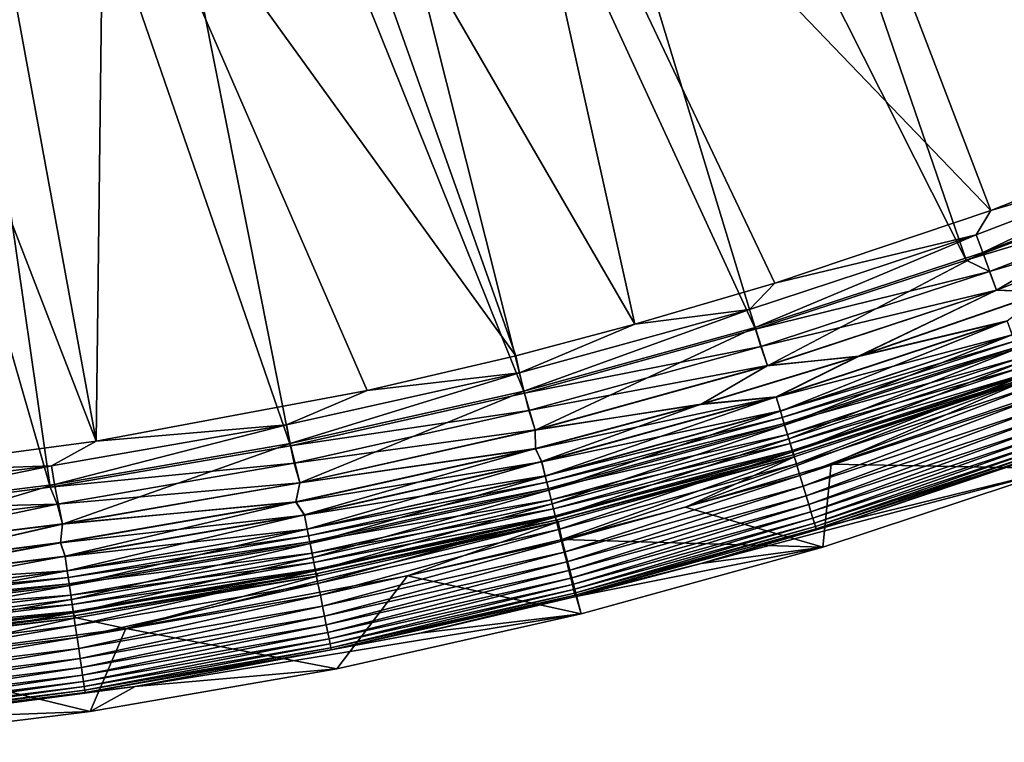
# Model space of a CAD drawing. Header units: metres. Extents: x -900 to 900, y -400 to 400.
# Tile 190 of 249: x 727 to 766, y -399 to -371. Entities that reach past the tile are written whole.
import ezdxf

# ---------------------------------------------------------------- set-up
doc = ezdxf.new("R2010")
doc.units = ezdxf.units.M

msp = doc.modelspace()

# ---------------------------------------------------------------- linework, layer by layer
at = {"layer": 'top'}
for points in [[(760.60376, -327.556427, -32.34457), (782.140686, -372.828522, -3.399924), (754.324158, -330.367065, -32.327477)], [(790.492249, -368.623932, -3.399924), (782.140686, -372.828522, -3.399924), (760.60376, -327.556427, -32.34457)], [(747.252197, -331.464813, -29.710361), (774.93988, -374.420105, -0.803848), (753.64325, -328.983063, -29.72888)], [(774.93988, -374.420105, -0.803848), (784.498657, -370.017365, -0.803848), (753.64325, -328.983063, -29.72888)], [(754.324158, -330.367065, -32.327477), (773.58844, -376.619751, -3.399924), (747.914978, -332.868317, -32.309166)], [(782.140686, -372.828522, -3.399924), (773.91217, -376.485321, -3.399924), (754.324158, -330.367065, -32.327477)], [(754.324158, -330.367065, -32.327477), (773.91217, -376.485321, -3.399924), (773.58844, -376.619751, -3.399924)], [(745.777344, -358.114075, -15.338564), (765.150696, -378.2836, -0.803848), (747.252197, -331.464813, -29.710361)], [(765.150696, -378.2836, -0.803848), (774.93988, -374.420105, -0.803848), (747.252197, -331.464813, -29.710361)], [(747.914978, -332.868317, -32.309166), (764.190063, -380.22464, -3.399924), (741.391602, -335.054474, -32.289608)], [(773.58844, -376.619751, -3.399924), (764.190063, -380.22464, -3.399924), (747.914978, -332.868317, -32.309166)], [(741.391602, -335.054474, -32.289608), (755.964355, -382.92392, -3.399924), (734.76947, -336.920441, -32.268772)], [(764.190063, -380.22464, -3.399924), (755.964355, -382.92392, -3.399924), (741.391602, -335.054474, -32.289608)], [(734.76947, -336.920441, -32.268772), (746.937378, -385.419708, -3.399924), (728.064331, -338.461823, -32.246628)], [(755.964355, -382.92392, -3.399924), (746.937378, -385.419708, -3.399924), (734.76947, -336.920441, -32.268772)], [(711.647339, -339.317474, -29.590059), (730.213135, -387.293213, -0.803848), (721.18103, -338.163605, -29.625343)], [(730.213135, -387.293213, -0.803848), (730.521423, -361.700104, -15.338564), (721.18103, -338.163605, -29.625343)], [(728.064331, -338.461823, -32.246628), (737.797119, -387.468781, -3.399924), (721.292175, -339.675354, -32.22316)], [(746.937378, -385.419708, -3.399924), (737.797119, -387.468781, -3.399924), (728.064331, -338.461823, -32.246628)], [(721.030396, -388.514221, -0.803848), (730.213135, -387.293213, -0.803848), (711.647339, -339.317474, -29.590059)], [(721.292175, -339.675354, -32.22316), (728.416321, -389.088013, -3.399924), (714.468994, -340.558014, -32.198345)], [(737.797119, -387.468781, -3.399924), (728.416321, -389.088013, -3.399924), (721.292175, -339.675354, -32.22316)], [(728.416321, -389.088013, -3.399924), (721.974243, -389.922791, -3.399924), (714.468994, -340.558014, -32.198345)], [(738.14032, -360.10199, -15.338564), (751.247925, -382.727722, -0.803848), (745.777344, -358.114075, -15.338564)], [(751.247925, -382.727722, -0.803848), (756.717102, -381.120422, -0.803848), (745.777344, -358.114075, -15.338564)], [(745.777344, -358.114075, -15.338564), (756.717102, -381.120422, -0.803848), (765.150696, -378.2836, -0.803848)], [(730.521423, -361.700104, -15.338564), (746.598083, -383.954773, -0.803848), (738.14032, -360.10199, -15.338564)], [(746.598083, -383.954773, -0.803848), (751.247925, -382.727722, -0.803848), (738.14032, -360.10199, -15.338564)], [(730.213135, -387.293213, -0.803848), (740.790527, -385.311462, -0.803848), (730.521423, -361.700104, -15.338564)], [(740.790527, -385.311462, -0.803848), (746.598083, -383.954773, -0.803848), (730.521423, -361.700104, -15.338564)], [(774.93988, -374.420105, -0.803848), (765.150696, -378.2836, -0.803848), (773.282471, -375.881042, -0.456723)], [(773.282471, -375.881042, -0.456723), (764.582947, -379.228088, -0.456723), (764.833191, -379.927826, -0.204445)], [(773.282471, -375.881042, -0.456723), (765.150696, -378.2836, -0.803848), (764.582947, -379.228088, -0.456723)], [(773.566895, -376.567657, -0.204445), (773.282471, -375.881042, -0.456723), (764.833191, -379.927826, -0.204445)], [(764.190063, -380.22464, -3.399924), (773.58844, -376.619751, -3.399924), (773.863953, -377.284882, -3.101714)], [(764.833191, -379.927826, -0.204445), (765.374573, -381.391724), (773.566895, -376.567657, -0.204445)], [(765.374573, -381.391724), (774.161133, -378.00238), (773.566895, -376.567657, -0.204445)], [(764.190063, -380.22464, -3.399924), (773.863953, -377.284882, -3.101714), (765.094666, -380.658752, -3.101714)], [(765.094666, -380.658752, -3.101714), (773.863953, -377.284882, -3.101714), (774.159607, -377.998688, -3)], [(765.094666, -380.658752, -3.101714), (774.159607, -377.998688, -3), (765.37323, -381.38797, -3)], [(774.159607, -377.998688, -3), (767.262451, -381.466766, -3), (765.37323, -381.38797, -3)], [(774.161133, -378.00238), (765.374573, -381.391724), (767.257324, -381.452881)], [(765.150696, -378.2836, -0.803848), (756.717102, -381.120422, -0.803848), (764.582947, -379.228088, -0.456723)], [(764.582947, -379.228088, -0.456723), (755.725647, -382.142822, -0.456723), (755.941223, -382.854004, -0.204445)], [(764.582947, -379.228088, -0.456723), (756.717102, -381.120422, -0.803848), (755.725647, -382.142822, -0.456723)], [(764.833191, -379.927826, -0.204445), (764.582947, -379.228088, -0.456723), (755.941223, -382.854004, -0.204445)], [(755.941223, -382.854004, -0.204445), (756.432251, -384.345856), (764.833191, -379.927826, -0.204445)], [(755.964355, -382.92392, -3.399924), (764.190063, -380.22464, -3.399924), (765.094666, -380.658752, -3.101714)], [(756.432251, -384.345856), (765.374573, -381.391724), (764.833191, -379.927826, -0.204445)], [(755.964355, -382.92392, -3.399924), (765.094666, -380.658752, -3.101714), (756.166443, -383.596863, -3.101714)], [(756.166443, -383.596863, -3.101714), (765.094666, -380.658752, -3.101714), (765.37323, -381.38797, -3)], [(756.717102, -381.120422, -0.803848), (751.247925, -382.727722, -0.803848), (755.725647, -382.142822, -0.456723)], [(756.166443, -383.596863, -3.101714), (765.37323, -381.38797, -3), (756.431091, -384.342041, -3)], [(765.37323, -381.38797, -3), (759.983887, -383.981964, -3), (756.431091, -384.342041, -3)], [(765.374573, -381.391724), (756.432251, -384.345856), (759.979309, -383.967896)], [(767.257324, -381.452881), (765.374573, -381.391724), (759.979309, -383.967896)], [(767.257324, -381.452881), (759.979309, -383.967896), (765.788147, -382.597351, -0.028766)], [(767.262451, -381.466766, -3), (759.983887, -383.981964, -3), (765.37323, -381.38797, -3)], [(759.983887, -383.981964, -3), (767.262451, -381.466766, -3), (765.791565, -382.606995, -3.056892)], [(755.725647, -382.142822, -0.456723), (746.736816, -384.620972, -0.456723), (746.917175, -385.341827, -0.204445)], [(755.725647, -382.142822, -0.456723), (751.247925, -382.727722, -0.803848), (746.736816, -384.620972, -0.456723)], [(755.941223, -382.854004, -0.204445), (755.725647, -382.142822, -0.456723), (746.917175, -385.341827, -0.204445)], [(765.788147, -382.597351, -0.028766), (759.979309, -383.967896), (756.763672, -385.567108, -0.028766)], [(756.763672, -385.567108, -0.028766), (756.931702, -386.121338, -0.114353), (765.788147, -382.597351, -0.028766)], [(765.791565, -382.606995, -3.056892), (765.979614, -383.13269, -3.22474), (756.766663, -385.576904, -3.056892)], [(759.983887, -383.981964, -3), (765.791565, -382.606995, -3.056892), (756.766663, -385.576904, -3.056892)], [(756.931702, -386.121338, -0.114353), (765.983215, -383.1427, -0.114353), (765.788147, -382.597351, -0.028766)], [(751.247925, -382.727722, -0.803848), (746.598083, -383.954773, -0.803848), (746.736816, -384.620972, -0.456723)], [(746.917175, -385.341827, -0.204445), (747.355774, -386.857666), (755.941223, -382.854004, -0.204445)], [(746.937378, -385.419708, -3.399924), (755.964355, -382.92392, -3.399924), (756.166443, -383.596863, -3.101714)], [(747.355774, -386.857666), (756.432251, -384.345856), (755.941223, -382.854004, -0.204445)], [(765.979614, -383.13269, -3.22474), (756.928589, -386.111176, -3.22474), (756.766663, -385.576904, -3.056892)], [(765.979614, -383.13269, -3.22474), (766.068481, -383.381134, -3.348771), (756.928589, -386.111176, -3.22474)], [(766.068481, -383.381134, -3.348771), (757.005127, -386.363678, -3.348771), (756.928589, -386.111176, -3.22474)], [(756.931702, -386.121338, -0.114353), (757.096863, -386.666138, -0.255695), (765.983215, -383.1427, -0.114353)], [(766.068481, -383.381134, -3.348771), (766.152771, -383.616791, -3.497899), (757.005127, -386.363678, -3.348771)], [(757.096863, -386.666138, -0.255695), (766.174927, -383.678711, -0.255695), (765.983215, -383.1427, -0.114353)], [(746.937378, -385.419708, -3.399924), (756.166443, -383.596863, -3.101714), (747.10553, -386.094849, -3.101714)], [(747.10553, -386.094849, -3.101714), (756.166443, -383.596863, -3.101714), (756.431091, -384.342041, -3)], [(766.152771, -383.616791, -3.497899), (757.077759, -386.60321, -3.497899), (757.005127, -386.363678, -3.348771)], [(766.152771, -383.616791, -3.497899), (766.304688, -384.041473, -3.865118), (757.077759, -386.60321, -3.497899)], [(757.096863, -386.666138, -0.255695), (757.257202, -387.195251, -0.451727), (766.174927, -383.678711, -0.255695)], [(757.257202, -387.195251, -0.451727), (766.361145, -384.199341, -0.451727), (766.174927, -383.678711, -0.255695)], [(746.736816, -384.620972, -0.456723), (746.598083, -383.954773, -0.803848), (740.790527, -385.311462, -0.803848)], [(759.979309, -383.967896), (753.825745, -385.844604), (756.763672, -385.567108, -0.028766)], [(759.979309, -383.967896), (756.432251, -384.345856), (753.825745, -385.844604)], [(753.829773, -385.858826, -3), (759.983887, -383.981964, -3), (756.766663, -385.576904, -3.056892)], [(759.983887, -383.981964, -3), (753.829773, -385.858826, -3), (756.431091, -384.342041, -3)], [(766.304688, -384.041473, -3.865118), (757.208618, -387.034821, -3.865118), (757.077759, -386.60321, -3.497899)], [(766.304688, -384.041473, -3.865118), (766.429688, -384.3909, -4.312942), (757.208618, -387.034821, -3.865118)], [(747.10553, -386.094849, -3.101714), (756.431091, -384.342041, -3), (747.354797, -386.85379, -3)], [(756.431091, -384.342041, -3), (753.829773, -385.858826, -3), (747.354797, -386.85379, -3)], [(756.432251, -384.345856), (747.355774, -386.857666), (753.825745, -385.844604)], [(766.429688, -384.3909, -4.312942), (757.316223, -387.389954, -4.312942), (757.208618, -387.034821, -3.865118)], [(757.257202, -387.195251, -0.451727), (757.411072, -387.702789, -0.70103), (766.361145, -384.199341, -0.451727)], [(766.429688, -384.3909, -4.312942), (766.523193, -384.652313, -4.82471), (757.316223, -387.389954, -4.312942)], [(757.411072, -387.702789, -0.70103), (766.539795, -384.69873, -0.70103), (766.361145, -384.199341, -0.451727)], [(746.736816, -384.620972, -0.456723), (737.642578, -386.658173, -0.456723), (737.787292, -387.387024, -0.204445)], [(746.736816, -384.620972, -0.456723), (740.790527, -385.311462, -0.803848), (737.642578, -386.658173, -0.456723)], [(746.917175, -385.341827, -0.204445), (746.736816, -384.620972, -0.456723), (737.787292, -387.387024, -0.204445)], [(758.911072, -388.194855, -87), (753.228516, -389.864807, -87), (766.620911, -384.875061, -5.959025)], [(766.620911, -384.875061, -5.959025), (753.228516, -389.864807, -87), (757.506226, -387.886139, -5.959025)], [(766.523193, -384.652313, -4.82471), (757.39679, -387.65564, -4.82471), (757.316223, -387.389954, -4.312942)], [(766.523193, -384.652313, -4.82471), (766.58136, -384.814941, -5.381563), (757.39679, -387.65564, -4.82471)], [(766.58136, -384.814941, -5.381563), (757.446899, -387.820892, -5.381563), (757.39679, -387.65564, -4.82471)], [(757.411072, -387.702789, -0.70103), (757.557007, -388.184204, -1.000777), (766.539795, -384.69873, -0.70103)], [(766.58136, -384.814941, -5.381563), (766.620911, -384.875061, -5.959025), (757.446899, -387.820892, -5.381563)], [(766.620911, -384.875061, -5.959025), (757.506226, -387.886139, -5.959025), (757.446899, -387.820892, -5.381563)], [(757.557007, -388.184204, -1.000777), (766.709229, -385.172394, -1.000777), (766.539795, -384.69873, -0.70103)], [(767.673828, -385.247437, -87), (758.911072, -388.194855, -87), (766.620911, -384.875061, -5.959025)], [(757.557007, -388.184204, -1.000777), (757.693726, -388.635254, -1.34779), (766.709229, -385.172394, -1.000777)], [(757.693726, -388.635254, -1.34779), (766.867981, -385.616211, -1.34779), (766.709229, -385.172394, -1.000777)], [(767.673828, -385.247437, -87), (767.869873, -388.365692, -87), (758.911072, -388.194855, -87)], [(740.790527, -385.311462, -0.803848), (730.213135, -387.293213, -0.803848), (737.642578, -386.658173, -0.456723)], [(737.787292, -387.387024, -0.204445), (738.166992, -388.921082), (746.917175, -385.341827, -0.204445)], [(737.797119, -387.468781, -3.399924), (746.937378, -385.419708, -3.399924), (747.10553, -386.094849, -3.101714)], [(738.166992, -388.921082), (747.355774, -386.857666), (746.917175, -385.341827, -0.204445)], [(753.829773, -385.858826, -3), (756.766663, -385.576904, -3.056892), (747.370361, -387.590637, -3)], [(756.766663, -385.576904, -3.056892), (747.607666, -388.101929, -3.056892), (747.370361, -387.590637, -3)], [(756.763672, -385.567108, -0.028766), (753.825745, -385.844604), (747.605164, -388.09201, -0.028766)], [(747.605164, -388.09201, -0.028766), (747.745728, -388.653839, -0.114353), (756.763672, -385.567108, -0.028766)], [(756.766663, -385.576904, -3.056892), (756.928589, -386.111176, -3.22474), (747.607666, -388.101929, -3.056892)], [(747.745728, -388.653839, -0.114353), (756.931702, -386.121338, -0.114353), (756.763672, -385.567108, -0.028766)], [(757.693726, -388.635254, -1.34779), (757.820007, -389.051727, -1.738888), (766.867981, -385.616211, -1.34779)], [(757.820007, -389.051727, -1.738888), (767.014587, -386.026001, -1.738888), (766.867981, -385.616211, -1.34779)], [(753.829773, -385.858826, -3), (747.370361, -387.590637, -3), (747.354797, -386.85379, -3)], [(753.825745, -385.844604), (747.355774, -386.857666), (747.36676, -387.576294)], [(753.825745, -385.844604), (747.36676, -387.576294), (747.605164, -388.09201, -0.028766)], [(757.820007, -389.051727, -1.738888), (757.934509, -389.429596, -2.170691), (767.014587, -386.026001, -1.738888)], [(757.934509, -389.429596, -2.170691), (767.147583, -386.397797, -2.170691), (767.014587, -386.026001, -1.738888)], [(737.797119, -387.468781, -3.399924), (747.10553, -386.094849, -3.101714), (737.938416, -388.148407, -3.101714)], [(737.938416, -388.148407, -3.101714), (747.10553, -386.094849, -3.101714), (747.354797, -386.85379, -3)], [(756.928589, -386.111176, -3.22474), (747.743164, -388.643524, -3.22474), (747.607666, -388.101929, -3.056892)], [(756.928589, -386.111176, -3.22474), (757.005127, -386.363678, -3.348771), (747.743164, -388.643524, -3.22474)], [(757.005127, -386.363678, -3.348771), (747.80719, -388.899475, -3.348771), (747.743164, -388.643524, -3.22474)], [(747.745728, -388.653839, -0.114353), (747.88385, -389.206055, -0.255695), (756.931702, -386.121338, -0.114353)], [(757.005127, -386.363678, -3.348771), (757.077759, -386.60321, -3.497899), (747.80719, -388.899475, -3.348771)], [(747.88385, -389.206055, -0.255695), (757.096863, -386.666138, -0.255695), (756.931702, -386.121338, -0.114353)], [(757.934509, -389.429596, -2.170691), (758.036377, -389.765594, -2.639013), (767.147583, -386.397797, -2.170691)], [(758.036377, -389.765594, -2.639013), (767.265808, -386.728363, -2.639013), (767.147583, -386.397797, -2.170691)], [(737.642578, -386.658173, -0.456723), (728.469055, -388.250153, -0.456723), (728.57782, -388.98526, -0.204445)], [(737.642578, -386.658173, -0.456723), (730.213135, -387.293213, -0.803848), (728.469055, -388.250153, -0.456723)], [(737.787292, -387.387024, -0.204445), (737.642578, -386.658173, -0.456723), (728.57782, -388.98526, -0.204445)], [(757.077759, -386.60321, -3.497899), (747.86792, -389.142273, -3.497899), (747.80719, -388.899475, -3.348771)], [(757.077759, -386.60321, -3.497899), (757.208618, -387.034821, -3.865118), (747.86792, -389.142273, -3.497899)], [(747.88385, -389.206055, -0.255695), (748.018066, -389.742401, -0.451727), (757.096863, -386.666138, -0.255695)], [(748.018066, -389.742401, -0.451727), (757.257202, -387.195251, -0.451727), (757.096863, -386.666138, -0.255695)], [(758.036377, -389.765594, -2.639013), (758.124634, -390.05661, -3.139467), (767.265808, -386.728363, -2.639013)], [(758.124634, -390.05661, -3.139467), (767.368286, -387.014709, -3.139467), (767.265808, -386.728363, -2.639013)], [(737.938416, -388.148407, -3.101714), (747.354797, -386.85379, -3), (738.166199, -388.917145, -3)], [(747.354797, -386.85379, -3), (747.370361, -387.590637, -3), (738.166199, -388.917145, -3)], [(747.355774, -386.857666), (738.166992, -388.921082), (747.36676, -387.576294)], [(757.208618, -387.034821, -3.865118), (747.977356, -389.579773, -3.865118), (747.86792, -389.142273, -3.497899)], [(757.208618, -387.034821, -3.865118), (757.316223, -387.389954, -4.312942), (747.977356, -389.579773, -3.865118)], [(748.018066, -389.742401, -0.451727), (748.14679, -390.256866, -0.70103), (757.257202, -387.195251, -0.451727)], [(748.14679, -390.256866, -0.70103), (757.411072, -387.702789, -0.70103), (757.257202, -387.195251, -0.451727)], [(758.124634, -390.05661, -3.139467), (758.198242, -390.299591, -3.667668), (767.368286, -387.014709, -3.139467)], [(758.198242, -390.299591, -3.667668), (767.453796, -387.253784, -3.667668), (767.368286, -387.014709, -3.139467)], [(730.213135, -387.293213, -0.803848), (721.030396, -388.514221, -0.803848), (728.469055, -388.250153, -0.456723)], [(728.416321, -389.088013, -3.399924), (737.797119, -387.468781, -3.399924), (737.938416, -388.148407, -3.101714)], [(728.57782, -388.98526, -0.204445), (728.888, -390.531128), (737.787292, -387.387024, -0.204445)], [(728.888, -390.531128), (738.166992, -388.921082), (737.787292, -387.387024, -0.204445)], [(747.36676, -387.576294), (738.004761, -389.666626), (738.339294, -390.167694, -0.028766)], [(747.36676, -387.576294), (738.166992, -388.921082), (738.004761, -389.666626)], [(747.370361, -387.590637, -3), (747.607666, -388.101929, -3.056892), (738.00769, -389.681152, -3)], [(747.370361, -387.590637, -3), (738.00769, -389.681152, -3), (738.166199, -388.917145, -3)], [(747.605164, -388.09201, -0.028766), (747.36676, -387.576294), (738.339294, -390.167694, -0.028766)], [(757.316223, -387.389954, -4.312942), (748.067444, -389.939758, -4.312942), (747.977356, -389.579773, -3.865118)], [(757.316223, -387.389954, -4.312942), (757.39679, -387.65564, -4.82471), (748.067444, -389.939758, -4.312942)], [(758.198242, -390.299591, -3.667668), (758.256531, -390.491791, -4.218875), (767.453796, -387.253784, -3.667668)], [(758.256531, -390.491791, -4.218875), (767.521423, -387.442902, -4.218875), (767.453796, -387.253784, -3.667668)], [(758.256531, -390.491791, -4.218875), (758.29895, -390.631775, -4.786941), (767.521423, -387.442902, -4.218875)], [(758.29895, -390.631775, -4.786941), (767.570679, -387.580658, -4.786941), (767.521423, -387.442902, -4.218875)], [(758.29895, -390.631775, -4.786941), (758.325256, -390.718506, -5.365363), (767.570679, -387.580658, -4.786941)], [(758.325256, -390.718506, -5.365363), (767.601196, -387.665985, -5.365363), (767.570679, -387.580658, -4.786941)], [(768.454834, -387.403107, -5.947641), (759.590271, -390.384735, -5.947641), (767.869873, -388.365692, -87)], [(759.590271, -390.384735, -5.947641), (768.454834, -387.403107, -5.947641), (767.601196, -387.665985, -5.365363)], [(757.39679, -387.65564, -4.82471), (748.134827, -390.209076, -4.82471), (748.067444, -389.939758, -4.312942)], [(757.39679, -387.65564, -4.82471), (757.446899, -387.820892, -5.381563), (748.134827, -390.209076, -4.82471)], [(757.446899, -387.820892, -5.381563), (748.176697, -390.376587, -5.381563), (748.134827, -390.209076, -4.82471)], [(748.14679, -390.256866, -0.70103), (748.26886, -390.744873, -1.000777), (757.411072, -387.702789, -0.70103)], [(757.446899, -387.820892, -5.381563), (757.506226, -387.886139, -5.959025), (748.176697, -390.376587, -5.381563)], [(748.176697, -390.376587, -5.381563), (757.506226, -387.886139, -5.959025), (748.2547, -390.446381, -5.959025)], [(757.506226, -387.886139, -5.959025), (748.397339, -391.13974, -87), (748.2547, -390.446381, -5.959025)], [(748.26886, -390.744873, -1.000777), (757.557007, -388.184204, -1.000777), (757.411072, -387.702789, -0.70103)], [(753.228516, -389.864807, -87), (748.397339, -391.13974, -87), (757.506226, -387.886139, -5.959025)], [(758.325256, -390.718506, -5.365363), (759.590271, -390.384735, -5.947641), (767.601196, -387.665985, -5.365363)], [(728.469055, -388.250153, -0.456723), (719.242432, -389.392639, -0.456723), (719.315002, -390.132233, -0.204445)], [(728.469055, -388.250153, -0.456723), (721.030396, -388.514221, -0.803848), (719.242432, -389.392639, -0.456723)], [(728.57782, -388.98526, -0.204445), (728.469055, -388.250153, -0.456723), (719.315002, -390.132233, -0.204445)], [(728.416321, -389.088013, -3.399924), (737.938416, -388.148407, -3.101714), (728.691406, -389.753143, -3.101714)], [(728.691406, -389.753143, -3.101714), (737.938416, -388.148407, -3.101714), (738.166199, -388.917145, -3)], [(747.607666, -388.101929, -3.056892), (738.341248, -390.177734, -3.056892), (738.00769, -389.681152, -3)], [(738.339294, -390.167694, -0.028766), (738.452026, -390.735718, -0.114353), (747.605164, -388.09201, -0.028766)], [(747.607666, -388.101929, -3.056892), (747.743164, -388.643524, -3.22474), (738.341248, -390.177734, -3.056892)], [(738.452026, -390.735718, -0.114353), (747.745728, -388.653839, -0.114353), (747.605164, -388.09201, -0.028766)], [(748.26886, -390.744873, -1.000777), (748.38324, -391.202087, -1.34779), (757.557007, -388.184204, -1.000777)], [(748.38324, -391.202087, -1.34779), (757.693726, -388.635254, -1.34779), (757.557007, -388.184204, -1.000777)], [(758.911072, -388.194855, -87), (758.582397, -391.433868, -87), (753.228516, -389.864807, -87)], [(759.590271, -390.384735, -5.947641), (753.841614, -392.074097, -5.947641), (767.869873, -388.365692, -87)], [(767.869873, -388.365692, -87), (753.841614, -392.074097, -5.947641), (758.582397, -391.433868, -87)], [(767.869873, -388.365692, -87), (758.582397, -391.433868, -87), (758.911072, -388.194855, -87)], [(747.743164, -388.643524, -3.22474), (738.449951, -390.725311, -3.22474), (738.341248, -390.177734, -3.056892)], [(747.743164, -388.643524, -3.22474), (747.80719, -388.899475, -3.348771), (738.449951, -390.725311, -3.22474)], [(738.452026, -390.735718, -0.114353), (738.562866, -391.294067, -0.255695), (747.745728, -388.653839, -0.114353)], [(738.562866, -391.294067, -0.255695), (747.88385, -389.206055, -0.255695), (747.745728, -388.653839, -0.114353)], [(748.38324, -391.202087, -1.34779), (748.488831, -391.624237, -1.738888), (757.693726, -388.635254, -1.34779)], [(748.488831, -391.624237, -1.738888), (757.820007, -389.051727, -1.738888), (757.693726, -388.635254, -1.34779)], [(719.315002, -390.132233, -0.204445), (719.541199, -391.68396), (728.57782, -388.98526, -0.204445)], [(719.541199, -391.68396), (728.888, -390.531128), (728.57782, -388.98526, -0.204445)], [(721.974243, -389.922791, -3.399924), (728.416321, -389.088013, -3.399924), (728.691406, -389.753143, -3.101714)], [(728.691406, -389.753143, -3.101714), (738.166199, -388.917145, -3), (728.887451, -390.527191, -3)], [(738.166199, -388.917145, -3), (738.00769, -389.681152, -3), (728.887451, -390.527191, -3)], [(738.166992, -388.921082), (728.888, -390.531128), (738.004761, -389.666626)], [(747.80719, -388.899475, -3.348771), (738.501343, -390.9841, -3.348771), (738.449951, -390.725311, -3.22474)], [(747.80719, -388.899475, -3.348771), (747.86792, -389.142273, -3.497899), (738.501343, -390.9841, -3.348771)], [(747.86792, -389.142273, -3.497899), (738.550049, -391.229553, -3.497899), (738.501343, -390.9841, -3.348771)], [(747.86792, -389.142273, -3.497899), (747.977356, -389.579773, -3.865118), (738.550049, -391.229553, -3.497899)], [(748.488831, -391.624237, -1.738888), (748.584656, -392.007263, -2.170691), (757.820007, -389.051727, -1.738888)], [(748.584656, -392.007263, -2.170691), (757.934509, -389.429596, -2.170691), (757.820007, -389.051727, -1.738888)], [(738.562866, -391.294067, -0.255695), (738.670532, -391.836365, -0.451727), (747.88385, -389.206055, -0.255695)], [(738.670532, -391.836365, -0.451727), (748.018066, -389.742401, -0.451727), (747.88385, -389.206055, -0.255695)], [(748.584656, -392.007263, -2.170691), (748.669861, -392.347839, -2.639013), (757.934509, -389.429596, -2.170691)], [(748.669861, -392.347839, -2.639013), (758.036377, -389.765594, -2.639013), (757.934509, -389.429596, -2.170691)], [(719.390808, -390.904785, -3.101714), (728.691406, -389.753143, -3.101714), (719.540833, -391.679962, -3)], [(721.974243, -389.922791, -3.399924), (728.691406, -389.753143, -3.101714), (719.390808, -390.904785, -3.101714)], [(719.540833, -391.679962, -3), (728.691406, -389.753143, -3.101714), (728.887451, -390.527191, -3)], [(738.004761, -389.666626), (728.816284, -391.249176), (728.992615, -391.789734, -0.028766)], [(738.004761, -389.666626), (728.888, -390.531128), (728.816284, -391.249176)], [(738.00769, -389.681152, -3), (738.341248, -390.177734, -3.056892), (728.818481, -391.263824, -3)], [(738.00769, -389.681152, -3), (728.818481, -391.263824, -3), (728.887451, -390.527191, -3)], [(738.339294, -390.167694, -0.028766), (738.004761, -389.666626), (728.992615, -391.789734, -0.028766)], [(747.977356, -389.579773, -3.865118), (738.637878, -391.671906, -3.865118), (738.550049, -391.229553, -3.497899)], [(747.977356, -389.579773, -3.865118), (748.067444, -389.939758, -4.312942), (738.637878, -391.671906, -3.865118)], [(738.670532, -391.836365, -0.451727), (738.773804, -392.356537, -0.70103), (748.018066, -389.742401, -0.451727)], [(738.773804, -392.356537, -0.70103), (748.14679, -390.256866, -0.70103), (748.018066, -389.742401, -0.451727)], [(758.582397, -391.433868, -87), (748.397339, -391.13974, -87), (753.228516, -389.864807, -87)], [(748.669861, -392.347839, -2.639013), (748.743652, -392.642853, -3.139467), (758.036377, -389.765594, -2.639013)], [(748.743652, -392.642853, -3.139467), (758.124634, -390.05661, -3.139467), (758.036377, -389.765594, -2.639013)], [(738.341248, -390.177734, -3.056892), (728.99408, -391.799835, -3.056892), (728.818481, -391.263824, -3)], [(728.992615, -391.789734, -0.028766), (729.077332, -392.36264, -0.114353), (738.339294, -390.167694, -0.028766)], [(738.341248, -390.177734, -3.056892), (738.449951, -390.725311, -3.22474), (728.99408, -391.799835, -3.056892)], [(729.077332, -392.36264, -0.114353), (738.452026, -390.735718, -0.114353), (738.339294, -390.167694, -0.028766)], [(748.067444, -389.939758, -4.312942), (738.710144, -392.035889, -4.312942), (738.637878, -391.671906, -3.865118)], [(748.067444, -389.939758, -4.312942), (748.134827, -390.209076, -4.82471), (738.710144, -392.035889, -4.312942)], [(748.134827, -390.209076, -4.82471), (738.764221, -392.308197, -4.82471), (738.710144, -392.035889, -4.312942)], [(748.134827, -390.209076, -4.82471), (748.176697, -390.376587, -5.381563), (738.764221, -392.308197, -4.82471)], [(738.773804, -392.356537, -0.70103), (738.871765, -392.849915, -1.000777), (748.14679, -390.256866, -0.70103)], [(738.871765, -392.849915, -1.000777), (748.26886, -390.744873, -1.000777), (748.14679, -390.256866, -0.70103)], [(748.743652, -392.642853, -3.139467), (748.805298, -392.88916, -3.667668), (758.124634, -390.05661, -3.139467)], [(748.805298, -392.88916, -3.667668), (758.198242, -390.299591, -3.667668), (758.124634, -390.05661, -3.139467)], [(748.805298, -392.88916, -3.667668), (748.854004, -393.083954, -4.218875), (758.198242, -390.299591, -3.667668)], [(748.854004, -393.083954, -4.218875), (758.256531, -390.491791, -4.218875), (758.198242, -390.299591, -3.667668)], [(728.887451, -390.527191, -3), (721.830383, -392.163574, -3), (719.540833, -391.679962, -3)], [(728.888, -390.531128), (719.541199, -391.68396), (721.828735, -392.148865)], [(728.888, -390.531128), (721.828735, -392.148865), (728.816284, -391.249176)], [(728.887451, -390.527191, -3), (728.818481, -391.263824, -3), (721.830383, -392.163574, -3)], [(748.2547, -390.446381, -5.959025), (742.363281, -392.549377, -87), (731.373291, -394.608612, -87)], [(731.373291, -394.608612, -87), (738.888733, -392.549591, -5.959025), (748.2547, -390.446381, -5.959025)], [(738.764221, -392.308197, -4.82471), (748.176697, -390.376587, -5.381563), (738.797791, -392.47757, -5.381563)], [(738.797791, -392.47757, -5.381563), (748.176697, -390.376587, -5.381563), (748.2547, -390.446381, -5.959025)], [(748.2547, -390.446381, -5.959025), (738.888733, -392.549591, -5.959025), (738.797791, -392.47757, -5.381563)], [(748.397339, -391.13974, -87), (742.363281, -392.549377, -87), (748.2547, -390.446381, -5.959025)], [(748.854004, -393.083954, -4.218875), (748.889526, -393.225891, -4.786941), (758.256531, -390.491791, -4.218875)], [(748.889526, -393.225891, -4.786941), (758.29895, -390.631775, -4.786941), (758.256531, -390.491791, -4.218875)], [(748.889526, -393.225891, -4.786941), (748.911499, -393.313782, -5.365363), (758.29895, -390.631775, -4.786941)], [(748.911499, -393.313782, -5.365363), (758.325256, -390.718506, -5.365363), (758.29895, -390.631775, -4.786941)], [(753.841614, -392.074097, -5.947641), (759.590271, -390.384735, -5.947641), (758.325256, -390.718506, -5.365363)], [(738.449951, -390.725311, -3.22474), (729.075806, -392.352112, -3.22474), (728.99408, -391.799835, -3.056892)], [(738.449951, -390.725311, -3.22474), (738.501343, -390.9841, -3.348771), (729.075806, -392.352112, -3.22474)], [(738.501343, -390.9841, -3.348771), (729.11438, -392.613129, -3.348771), (729.075806, -392.352112, -3.22474)], [(729.077332, -392.36264, -0.114353), (729.160645, -392.925751, -0.255695), (738.452026, -390.735718, -0.114353)], [(738.501343, -390.9841, -3.348771), (738.550049, -391.229553, -3.497899), (729.11438, -392.613129, -3.348771)], [(729.160645, -392.925751, -0.255695), (738.562866, -391.294067, -0.255695), (738.452026, -390.735718, -0.114353)], [(738.871765, -392.849915, -1.000777), (738.963501, -393.312195, -1.34779), (748.26886, -390.744873, -1.000777)], [(738.963501, -393.312195, -1.34779), (748.38324, -391.202087, -1.34779), (748.26886, -390.744873, -1.000777)], [(748.911499, -393.313782, -5.365363), (753.841614, -392.074097, -5.947641), (758.325256, -390.718506, -5.365363)], [(728.992615, -391.789734, -0.028766), (728.816284, -391.249176), (719.591797, -392.953766, -0.028766)], [(728.816284, -391.249176), (721.828735, -392.148865), (719.591797, -392.953766, -0.028766)], [(719.592773, -392.963928, -3.056892), (721.830383, -392.163574, -3), (728.818481, -391.263824, -3)], [(728.818481, -391.263824, -3), (728.99408, -391.799835, -3.056892), (719.592773, -392.963928, -3.056892)], [(738.550049, -391.229553, -3.497899), (729.151001, -392.860687, -3.497899), (729.11438, -392.613129, -3.348771)], [(738.550049, -391.229553, -3.497899), (738.637878, -391.671906, -3.865118), (729.151001, -392.860687, -3.497899)], [(729.160645, -392.925751, -0.255695), (729.241516, -393.472687, -0.451727), (738.562866, -391.294067, -0.255695)], [(729.241516, -393.472687, -0.451727), (738.670532, -391.836365, -0.451727), (738.562866, -391.294067, -0.255695)], [(738.963501, -393.312195, -1.34779), (739.048218, -393.739044, -1.738888), (748.38324, -391.202087, -1.34779)], [(739.048218, -393.739044, -1.738888), (748.488831, -391.624237, -1.738888), (748.38324, -391.202087, -1.34779)], [(749.155518, -394.042633, -87), (742.363281, -392.549377, -87), (748.397339, -391.13974, -87)], [(758.582397, -391.433868, -87), (749.155518, -394.042633, -87), (748.397339, -391.13974, -87)], [(753.841614, -392.074097, -5.947641), (748.954285, -393.363861, -5.947641), (758.582397, -391.433868, -87)], [(758.582397, -391.433868, -87), (748.954285, -393.363861, -5.947641), (749.155518, -394.042633, -87)], [(719.591797, -392.953766, -0.028766), (719.648315, -393.530151, -0.114353), (728.992615, -391.789734, -0.028766)], [(728.99408, -391.799835, -3.056892), (729.075806, -392.352112, -3.22474), (719.592773, -392.963928, -3.056892)], [(719.648315, -393.530151, -0.114353), (729.077332, -392.36264, -0.114353), (728.992615, -391.789734, -0.028766)], [(738.637878, -391.671906, -3.865118), (729.21698, -393.306824, -3.865118), (729.151001, -392.860687, -3.497899)], [(738.637878, -391.671906, -3.865118), (738.710144, -392.035889, -4.312942), (729.21698, -393.306824, -3.865118)], [(729.241516, -393.472687, -0.451727), (729.319092, -393.997314, -0.70103), (738.670532, -391.836365, -0.451727)], [(729.319092, -393.997314, -0.70103), (738.773804, -392.356537, -0.70103), (738.670532, -391.836365, -0.451727)], [(739.048218, -393.739044, -1.738888), (739.125122, -394.126312, -2.170691), (748.488831, -391.624237, -1.738888)], [(739.125122, -394.126312, -2.170691), (748.584656, -392.007263, -2.170691), (748.488831, -391.624237, -1.738888)], [(738.710144, -392.035889, -4.312942), (729.271301, -393.67395, -4.312942), (729.21698, -393.306824, -3.865118)], [(738.710144, -392.035889, -4.312942), (738.764221, -392.308197, -4.82471), (729.271301, -393.67395, -4.312942)], [(739.125122, -394.126312, -2.170691), (739.193481, -394.470673, -2.639013), (748.584656, -392.007263, -2.170691)], [(739.193481, -394.470673, -2.639013), (748.669861, -392.347839, -2.639013), (748.584656, -392.007263, -2.170691)], [(748.954285, -393.363861, -5.947641), (753.841614, -392.074097, -5.947641), (748.911499, -393.313782, -5.365363)], [(729.075806, -392.352112, -3.22474), (719.647278, -393.519562, -3.22474), (719.592773, -392.963928, -3.056892)], [(729.075806, -392.352112, -3.22474), (729.11438, -392.613129, -3.348771), (719.647278, -393.519562, -3.22474)], [(729.11438, -392.613129, -3.348771), (719.673096, -393.782166, -3.348771), (719.647278, -393.519562, -3.22474)], [(719.648315, -393.530151, -0.114353), (719.703918, -394.09671, -0.255695), (729.077332, -392.36264, -0.114353)], [(729.11438, -392.613129, -3.348771), (729.151001, -392.860687, -3.497899), (719.673096, -393.782166, -3.348771)], [(719.703918, -394.09671, -0.255695), (729.160645, -392.925751, -0.255695), (729.077332, -392.36264, -0.114353)], [(729.271301, -393.67395, -4.312942), (738.764221, -392.308197, -4.82471), (729.31189, -393.948547, -4.82471)], [(729.31189, -393.948547, -4.82471), (738.764221, -392.308197, -4.82471), (738.797791, -392.47757, -5.381563)], [(738.797791, -392.47757, -5.381563), (729.337158, -394.119385, -5.381563), (729.31189, -393.948547, -4.82471)], [(729.319092, -393.997314, -0.70103), (729.3927, -394.494934, -1.000777), (738.773804, -392.356537, -0.70103)], [(738.888733, -392.549591, -5.959025), (729.337158, -394.119385, -5.381563), (738.797791, -392.47757, -5.381563)], [(738.888733, -392.549591, -5.959025), (729.430847, -394.190674, -5.959025), (729.337158, -394.119385, -5.381563)], [(729.3927, -394.494934, -1.000777), (738.871765, -392.849915, -1.000777), (738.773804, -392.356537, -0.70103)], [(729.430847, -394.190674, -5.959025), (738.888733, -392.549591, -5.959025), (731.373291, -394.608612, -87)], [(739.612, -396.185699, -87), (731.373291, -394.608612, -87), (742.363281, -392.549377, -87)], [(739.193481, -394.470673, -2.639013), (739.252686, -394.768921, -3.139467), (748.669861, -392.347839, -2.639013)], [(739.252686, -394.768921, -3.139467), (748.743652, -392.642853, -3.139467), (748.669861, -392.347839, -2.639013)], [(749.155518, -394.042633, -87), (739.612, -396.185699, -87), (742.363281, -392.549377, -87)], [(729.151001, -392.860687, -3.497899), (719.69751, -394.03125, -3.497899), (719.673096, -393.782166, -3.348771)], [(729.151001, -392.860687, -3.497899), (729.21698, -393.306824, -3.865118), (719.69751, -394.03125, -3.497899)], [(719.703918, -394.09671, -0.255695), (719.757935, -394.646973, -0.451727), (729.160645, -392.925751, -0.255695)], [(719.757935, -394.646973, -0.451727), (729.241516, -393.472687, -0.451727), (729.160645, -392.925751, -0.255695)], [(729.3927, -394.494934, -1.000777), (729.46167, -394.961182, -1.34779), (738.871765, -392.849915, -1.000777)], [(729.46167, -394.961182, -1.34779), (738.963501, -393.312195, -1.34779), (738.871765, -392.849915, -1.000777)], [(739.252686, -394.768921, -3.139467), (739.302124, -395.017944, -3.667668), (748.743652, -392.642853, -3.139467)], [(739.302124, -395.017944, -3.667668), (748.805298, -392.88916, -3.667668), (748.743652, -392.642853, -3.139467)], [(739.302124, -395.017944, -3.667668), (739.341248, -395.214935, -4.218875), (748.805298, -392.88916, -3.667668)], [(739.341248, -395.214935, -4.218875), (748.854004, -393.083954, -4.218875), (748.805298, -392.88916, -3.667668)], [(729.21698, -393.306824, -3.865118), (719.741516, -394.480103, -3.865118), (719.69751, -394.03125, -3.497899)], [(729.21698, -393.306824, -3.865118), (729.271301, -393.67395, -4.312942), (719.741516, -394.480103, -3.865118)], [(729.46167, -394.961182, -1.34779), (729.52533, -395.391663, -1.738888), (738.963501, -393.312195, -1.34779)], [(729.52533, -395.391663, -1.738888), (739.048218, -393.739044, -1.738888), (738.963501, -393.312195, -1.34779)], [(739.341248, -395.214935, -4.218875), (739.36969, -395.358429, -4.786941), (748.854004, -393.083954, -4.218875)], [(739.36969, -395.358429, -4.786941), (748.889526, -393.225891, -4.786941), (748.854004, -393.083954, -4.218875)], [(739.36969, -395.358429, -4.786941), (739.387329, -395.447327, -5.365363), (748.889526, -393.225891, -4.786941)], [(739.387329, -395.447327, -5.365363), (748.911499, -393.313782, -5.365363), (748.889526, -393.225891, -4.786941)], [(742.850098, -394.789886, -5.947641), (748.911499, -393.313782, -5.365363), (739.387329, -395.447327, -5.365363)], [(742.850098, -394.789886, -5.947641), (748.954285, -393.363861, -5.947641), (748.911499, -393.313782, -5.365363)], [(748.954285, -393.363861, -5.947641), (742.850098, -394.789886, -5.947641), (749.155518, -394.042633, -87)], [(719.741516, -394.480103, -3.865118), (729.271301, -393.67395, -4.312942), (719.777771, -394.849457, -4.312942)], [(719.757935, -394.646973, -0.451727), (719.809692, -395.174805, -0.70103), (729.241516, -393.472687, -0.451727)], [(719.777771, -394.849457, -4.312942), (729.271301, -393.67395, -4.312942), (729.31189, -393.948547, -4.82471)], [(719.809692, -395.174805, -0.70103), (729.319092, -393.997314, -0.70103), (729.241516, -393.472687, -0.451727)], [(729.52533, -395.391663, -1.738888), (729.58313, -395.782257, -2.170691), (739.048218, -393.739044, -1.738888)], [(729.58313, -395.782257, -2.170691), (739.125122, -394.126312, -2.170691), (739.048218, -393.739044, -1.738888)], [(729.31189, -393.948547, -4.82471), (719.804871, -395.125732, -4.82471), (719.777771, -394.849457, -4.312942)], [(729.337158, -394.119385, -5.381563), (719.804871, -395.125732, -4.82471), (729.31189, -393.948547, -4.82471)], [(729.337158, -394.119385, -5.381563), (719.821716, -395.297607, -5.381563), (719.804871, -395.125732, -4.82471)], [(719.809692, -395.174805, -0.70103), (719.858826, -395.675446, -1.000777), (729.319092, -393.997314, -0.70103)], [(729.430847, -394.190674, -5.959025), (719.821716, -395.297607, -5.381563), (729.337158, -394.119385, -5.381563)], [(719.858826, -395.675446, -1.000777), (729.3927, -394.494934, -1.000777), (729.319092, -393.997314, -0.70103)], [(729.58313, -395.782257, -2.170691), (729.63446, -396.129547, -2.639013), (739.125122, -394.126312, -2.170691)], [(729.63446, -396.129547, -2.639013), (739.193481, -394.470673, -2.639013), (739.125122, -394.126312, -2.170691)], [(749.155518, -394.042633, -87), (742.850098, -394.789886, -5.947641), (731.732422, -396.873077, -5.947641)], [(731.732422, -396.873077, -5.947641), (739.612, -396.185699, -87), (749.155518, -394.042633, -87)], [(729.430847, -394.190674, -5.959025), (719.90387, -395.365723, -5.959025), (719.821716, -395.297607, -5.381563)], [(719.858826, -395.675446, -1.000777), (719.904846, -396.144531, -1.34779), (729.3927, -394.494934, -1.000777)], [(719.90387, -395.365723, -5.959025), (729.430847, -394.190674, -5.959025), (721.827332, -395.878052, -87)], [(719.904846, -396.144531, -1.34779), (729.46167, -394.961182, -1.34779), (729.3927, -394.494934, -1.000777)], [(721.827332, -395.878052, -87), (729.430847, -394.190674, -5.959025), (731.373291, -394.608612, -87)], [(729.63446, -396.129547, -2.639013), (729.678955, -396.430359, -3.139467), (739.193481, -394.470673, -2.639013)], [(729.678955, -396.430359, -3.139467), (739.252686, -394.768921, -3.139467), (739.193481, -394.470673, -2.639013)], [(729.974854, -397.85791, -87), (721.827332, -395.878052, -87), (731.373291, -394.608612, -87)], [(729.678955, -396.430359, -3.139467), (729.716125, -396.681519, -3.667668), (739.252686, -394.768921, -3.139467)], [(729.716125, -396.681519, -3.667668), (739.302124, -395.017944, -3.667668), (739.252686, -394.768921, -3.139467)], [(739.612, -396.185699, -87), (729.974854, -397.85791, -87), (731.373291, -394.608612, -87)], [(731.732422, -396.873077, -5.947641), (742.850098, -394.789886, -5.947641), (739.387329, -395.447327, -5.365363)], [(719.904846, -396.144531, -1.34779), (719.947327, -396.577637, -1.738888), (729.46167, -394.961182, -1.34779)], [(719.947327, -396.577637, -1.738888), (729.52533, -395.391663, -1.738888), (729.46167, -394.961182, -1.34779)], [(729.716125, -396.681519, -3.667668), (729.745544, -396.880188, -4.218875), (739.302124, -395.017944, -3.667668)], [(729.745544, -396.880188, -4.218875), (739.341248, -395.214935, -4.218875), (739.302124, -395.017944, -3.667668)], [(729.745544, -396.880188, -4.218875), (729.766907, -397.024902, -4.786941), (739.341248, -395.214935, -4.218875)], [(729.766907, -397.024902, -4.786941), (739.36969, -395.358429, -4.786941), (739.341248, -395.214935, -4.218875)], [(719.947327, -396.577637, -1.738888), (719.98584, -396.970612, -2.170691), (729.52533, -395.391663, -1.738888)], [(719.98584, -396.970612, -2.170691), (729.58313, -395.782257, -2.170691), (729.52533, -395.391663, -1.738888)], [(729.766907, -397.024902, -4.786941), (729.780151, -397.114563, -5.365363), (739.36969, -395.358429, -4.786941)], [(729.780151, -397.114563, -5.365363), (739.387329, -395.447327, -5.365363), (739.36969, -395.358429, -4.786941)], [(731.732422, -396.873077, -5.947641), (739.387329, -395.447327, -5.365363), (729.780151, -397.114563, -5.365363)], [(719.98584, -396.970612, -2.170691), (720.020142, -397.320038, -2.639013), (729.58313, -395.782257, -2.170691)], [(720.020142, -397.320038, -2.639013), (729.63446, -396.129547, -2.639013), (729.58313, -395.782257, -2.170691)], [(729.974854, -397.85791, -87), (720.267212, -399.055206, -87), (721.827332, -395.878052, -87)], [(720.020142, -397.320038, -2.639013), (720.049805, -397.622681, -3.139467), (729.63446, -396.129547, -2.639013)], [(720.049805, -397.622681, -3.139467), (729.678955, -396.430359, -3.139467), (729.63446, -396.129547, -2.639013)], [(720.049805, -397.622681, -3.139467), (720.074646, -397.875366, -3.667668), (729.678955, -396.430359, -3.139467)], [(720.074646, -397.875366, -3.667668), (729.716125, -396.681519, -3.667668), (729.678955, -396.430359, -3.139467)], [(729.974854, -397.85791, -87), (739.612, -396.185699, -87), (731.732422, -396.873077, -5.947641)], [(720.074646, -397.875366, -3.667668), (720.094238, -398.075256, -4.218875), (729.716125, -396.681519, -3.667668)], [(720.094238, -398.075256, -4.218875), (729.745544, -396.880188, -4.218875), (729.716125, -396.681519, -3.667668)], [(720.094238, -398.075256, -4.218875), (720.108521, -398.220825, -4.786941), (729.745544, -396.880188, -4.218875)], [(720.108521, -398.220825, -4.786941), (729.766907, -397.024902, -4.786941), (729.745544, -396.880188, -4.218875)], [(720.108521, -398.220825, -4.786941), (720.117371, -398.311035, -5.365363), (729.766907, -397.024902, -4.786941)], [(720.117371, -398.311035, -5.365363), (729.780151, -397.114563, -5.365363), (729.766907, -397.024902, -4.786941)], [(722.073975, -398.157501, -5.947641), (729.780151, -397.114563, -5.365363), (720.117371, -398.311035, -5.365363)], [(722.073975, -398.157501, -5.947641), (729.974854, -397.85791, -87), (731.732422, -396.873077, -5.947641)], [(722.073975, -398.157501, -5.947641), (731.732422, -396.873077, -5.947641), (729.780151, -397.114563, -5.365363)], [(720.267212, -399.055206, -87), (729.974854, -397.85791, -87), (722.073975, -398.157501, -5.947641)]]:
    msp.add_3dface(points, dxfattribs=at)

doc.saveas('drawing.dxf')
